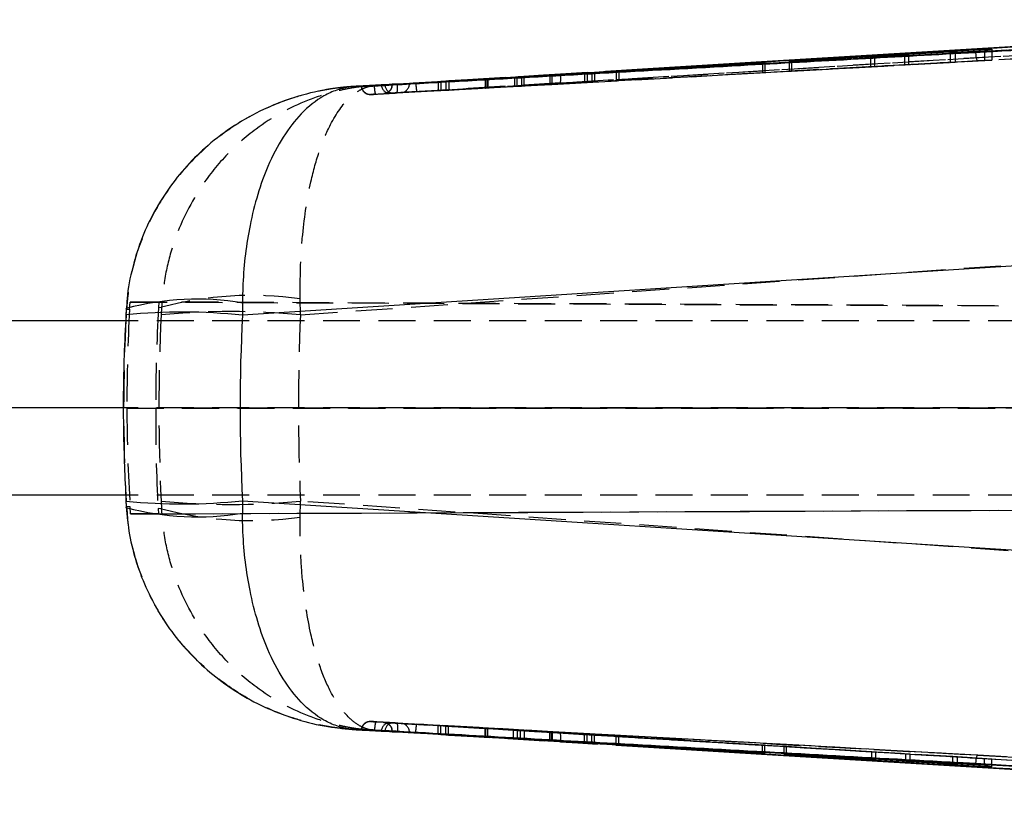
# Model space of a CAD drawing. Extents: x 39 to 393, y 13 to 280.
# Tile 8 of 24: x 187 to 221, y 122 to 148. Entities that reach past the tile are written whole.
import ezdxf

# ---------------------------------------------------------------- set-up
doc = ezdxf.new("R2010")
doc.units = 0
doc.linetypes.add('CENTERX2', pattern=[20.32, 12.7, -2.54, 2.54, -2.54])
doc.linetypes.add('HIDDEN', pattern=[1.905, 1.27, -0.635])
doc.layers.get('0').update_dxf_attribs({"linetype": 'CONTINUOUS'})

msp = doc.modelspace()

# ---------------------------------------------------------------- linework, layer by layer
at = {"color": 7, "linetype": 'CONTINUOUS'}
for p, q in [((239.858567, 148.359561), (199.886888, 146.147504)), ((236.220918, 148.349386), (212.40399, 146.906218)), ((225.662775, 147.714298), (212.40399, 146.906218)), ((220.317169, 147.350063), (213.435999, 146.944894)), ((217.454097, 147.171094), (219.059705, 147.264727)), ((218.889727, 147.233133), (220.062076, 147.300209)), ((219.059705, 147.264727), (218.889727, 147.233133)), ((219.059705, 147.264727), (219.059705, 147.242858)), ((220.062076, 147.300209), (220.317169, 147.350063)), ((212.517842, 146.883208), (207.49478, 146.590643)), ((212.40399, 146.906218), (208.310231, 146.655758)), ((212.436057, 146.871434), (212.517842, 146.883208)), ((213.350884, 146.931895), (216.281756, 147.102738)), ((213.435999, 146.944894), (213.350884, 146.931895)), ((213.435999, 146.944894), (213.435999, 146.936857)), ((216.143689, 147.07951), (217.316038, 147.146798)), ((216.281756, 147.102738), (216.143689, 147.07951)), ((216.281756, 147.102738), (216.281756, 147.087435)), ((217.316038, 147.146798), (217.454097, 147.171094)), ((206.663973, 146.548627), (204.23369, 146.401238)), ((205.219633, 146.457089), (206.569708, 146.538549)), ((206.569708, 146.538549), (206.663973, 146.548627)), ((207.413002, 146.581621), (212.436057, 146.871434)), ((207.49478, 146.590643), (207.413002, 146.581621)), ((207.49478, 146.590643), (207.49478, 146.586339)), ((201.285235, 146.226899), (203.910939, 146.379349)), ((201.384819, 146.233637), (201.285235, 146.226899)), ((202.903382, 146.322292), (201.384819, 146.233637)), ((201.555594, 146.245564), (202.926896, 146.324152)), ((201.651595, 146.252483), (201.555594, 146.245564)), ((203.993111, 146.387216), (201.651595, 146.252483)), ((204.151838, 146.393217), (206.320695, 146.512966)), ((206.413149, 146.522293), (205.196201, 146.454887)), ((206.320695, 146.512966), (206.413149, 146.522293)), ((198.451116, 146.067658), (198.656506, 146.079081)), ((198.655254, 146.078998), (198.648676, 146.077825)), ((198.656506, 146.079081), (198.655254, 146.078998)), ((199.359573, 146.116364), (199.335314, 146.11492)), ((199.337251, 146.094734), (199.335321, 146.114921)), ((199.707053, 146.121076), (199.70592, 146.120915)), ((199.886888, 146.146132), (199.886724, 146.146076)), ((199.887379, 146.126191), (199.886724, 146.146076)), ((199.886888, 146.147504), (199.886888, 146.146132)), ((227.829038, 140.317458), (194.563649, 138.198748)), ((194.56385, 138.626131), (194.563649, 138.198748)), ((190.548635, 138.009673), (151.27577, 138.009673)), ((190.480612, 135.009673), (151.27577, 135.009673)), ((190.550446, 132.009673), (151.27577, 132.009673)), ((190.559539, 131.806356), (190.576169, 131.498321)), ((194.563649, 131.820598), (227.829038, 129.701888)), ((194.563649, 131.820598), (194.56385, 131.393215)), ((198.656506, 123.940265), (198.451116, 123.951688)), ((198.648676, 123.941521), (198.655254, 123.940348)), ((198.655254, 123.940348), (198.656506, 123.940265)), ((199.337258, 123.924657), (199.335321, 123.904425)), ((199.335321, 123.904425), (199.359573, 123.902982)), ((199.70592, 123.898431), (199.707053, 123.89827)), ((199.887387, 123.893281), (199.886724, 123.87327)), ((199.886724, 123.87327), (199.886888, 123.873214)), ((199.886888, 123.873214), (199.886888, 123.871842)), ((199.886888, 123.871842), (239.858567, 121.659785)), ((203.883945, 123.641589), (201.286181, 123.792393)), ((201.286181, 123.792393), (201.38169, 123.785927)), ((201.38169, 123.785927), (202.90102, 123.697256)), ((202.923163, 123.695478), (201.551578, 123.774062)), ((201.551578, 123.774062), (201.650649, 123.766919)), ((201.650649, 123.766919), (204.017318, 123.63076)), ((206.319704, 123.506519), (204.124681, 123.627732)), ((204.258106, 123.616727), (206.661097, 123.470984)), ((205.196879, 123.564424), (206.413447, 123.497041)), ((206.569149, 123.480836), (205.218687, 123.562317)), ((206.413447, 123.497041), (206.319704, 123.506519)), ((206.661097, 123.470984), (206.569149, 123.480836)), ((212.436221, 123.147908), (207.413278, 123.437705)), ((207.413278, 123.437705), (207.494638, 123.428707)), ((207.494638, 123.428707), (207.494638, 123.433011)), ((207.494638, 123.428707), (212.517559, 123.13616)), ((212.40399, 123.113128), (236.220918, 121.66996)), ((212.517559, 123.13616), (212.436221, 123.147908)), ((213.180899, 123.112659), (213.266014, 123.100159)), ((220.062076, 122.719136), (213.180899, 123.112659)), ((213.266014, 123.100159), (213.266014, 123.107791)), ((213.266014, 123.100159), (216.196886, 122.930971)), ((216.196886, 122.930971), (216.196886, 122.94018)), ((216.196886, 122.930971), (216.334946, 122.90746)), ((216.334946, 122.90746), (216.334946, 122.932284)), ((216.334946, 122.90746), (217.507295, 122.838685)), ((217.369235, 122.863276), (217.369235, 122.873135)), ((217.507295, 122.838685), (217.369235, 122.863276)), ((217.369235, 122.863276), (218.974843, 122.770544)), ((218.974843, 122.770544), (218.974843, 122.781313)), ((218.974843, 122.770544), (219.14482, 122.738333)), ((219.14482, 122.738333), (219.14482, 122.771593)), ((219.14482, 122.738333), (220.317169, 122.669283)), ((220.317169, 122.669283), (220.062076, 122.719136))]:
    msp.add_line(p, q, dxfattribs=at)
at = {"color": 7, "linetype": 'HIDDEN'}
for p, q in [((235.842063, 148.015473), (200.559116, 145.884389)), ((205.49228, 146.183599), (236.217081, 148.045494)), ((240.846134, 148.097274), (219.813816, 146.943727)), ((218.889727, 147.233133), (218.889727, 146.892807)), ((219.059705, 147.242858), (219.059705, 146.902551)), ((220.062076, 147.300209), (220.062076, 146.957547)), ((220.317169, 147.350063), (220.317169, 146.97217)), ((200.472079, 145.875009), (219.813816, 146.943727)), ((212.517842, 146.883208), (212.517842, 146.541292)), ((213.350884, 146.931895), (213.350884, 146.587298)), ((213.435999, 146.592177), (220.317169, 146.97217)), ((213.435999, 146.936857), (213.435999, 146.592177)), ((216.143689, 147.07951), (216.143689, 146.741232)), ((216.281756, 147.087435), (216.281756, 146.749147)), ((217.316038, 147.146798), (217.316038, 146.805972)), ((217.454097, 147.171094), (217.454097, 146.813886)), ((219.059705, 146.902551), (217.454097, 146.813886)), ((220.062076, 146.957547), (218.889727, 146.892807)), ((218.889727, 146.892807), (219.059705, 146.902551)), ((220.317169, 146.97217), (220.062076, 146.957547)), ((208.310231, 146.655758), (205.496363, 146.483603)), ((206.569708, 146.538549), (206.569708, 146.212902)), ((206.663973, 146.548627), (206.663973, 146.218305)), ((207.413002, 146.581621), (207.413002, 146.259221)), ((212.436057, 146.536604), (207.413002, 146.259221)), ((207.49478, 146.586339), (207.49478, 146.263908)), ((207.49478, 146.263908), (212.517842, 146.541292)), ((212.436057, 146.871434), (212.436057, 146.536604)), ((212.517842, 146.541292), (212.436057, 146.536604)), ((216.281756, 146.749147), (213.350884, 146.587298)), ((213.350884, 146.587298), (213.435999, 146.592177)), ((217.316038, 146.805972), (216.143689, 146.741232)), ((216.143689, 146.741232), (216.281756, 146.749147)), ((217.454097, 146.813886), (217.316038, 146.805972)), ((200.518831, 146.18633), (200.75491, 146.200554)), ((201.285235, 146.226899), (201.285235, 145.920534)), ((201.384819, 146.233637), (201.384819, 145.926242)), ((201.555594, 146.245564), (201.555594, 145.93603)), ((201.651595, 146.252483), (201.651595, 145.941533)), ((202.903382, 146.322292), (202.903382, 146.010255)), ((202.926896, 146.324152), (202.926896, 146.011601)), ((202.991679, 146.327596), (202.991679, 146.015149)), ((202.99793, 146.015502), (202.99793, 146.327866)), ((203.910939, 146.379349), (203.910939, 146.065803)), ((203.993111, 146.387216), (203.993111, 146.070567)), ((204.151838, 146.393217), (204.151838, 146.079106)), ((206.320695, 146.198629), (204.151838, 146.079106)), ((204.23369, 146.401238), (204.23369, 146.083853)), ((205.127022, 146.451459), (205.127022, 146.133067)), ((205.196201, 146.454887), (205.196201, 146.136866)), ((205.196201, 146.136866), (206.413149, 146.203928)), ((206.569708, 146.212902), (205.219633, 146.138207)), ((206.320695, 146.512966), (206.320695, 146.198629)), ((206.413149, 146.203928), (206.320695, 146.198629)), ((206.413149, 146.522293), (206.413149, 146.203928)), ((206.663973, 146.218305), (206.569708, 146.212902)), ((207.413002, 146.259221), (207.49478, 146.263908)), ((198.975488, 145.792316), (200.472079, 145.875009)), ((199.359573, 146.116364), (199.13727, 146.102898)), ((199.70592, 146.137412), (200.300574, 146.173118)), ((199.70592, 146.120919), (200.300574, 146.155393)), ((199.70592, 146.137412), (199.70592, 146.120919)), ((205.49228, 146.183599), (199.710011, 145.833093)), ((199.874974, 145.842766), (205.49228, 146.183599)), ((200.409695, 145.875483), (200.411833, 145.875483)), ((200.471266, 145.875481), (200.472049, 145.875481)), ((200.496785, 146.185001), (200.518831, 146.18633)), ((201.285235, 145.920534), (201.384819, 145.926242)), ((201.384819, 145.926242), (202.903382, 146.010255)), ((202.926896, 146.011601), (201.555594, 145.93603)), ((201.555594, 145.93603), (201.651595, 145.941533)), ((201.651595, 145.941533), (203.993111, 146.070567)), ((198.969311, 145.791428), (198.975488, 145.792316)), ((196.557409, 138.213485), (226.580522, 140.317458)), ((196.557409, 138.213485), (196.549139, 138.76137)), ((190.579656, 138.401553), (190.570506, 138.43272)), ((190.68361, 138.407037), (190.701067, 138.653032)), ((191.691577, 138.653038), (190.701067, 138.653032)), ((190.701067, 138.653032), (256.297342, 138.366207)), ((191.691577, 138.653038), (191.678851, 138.46656)), ((191.678851, 138.46656), (191.782906, 138.473624)), ((266.127489, 138.327364), (191.691577, 138.653038)), ((191.782906, 138.473624), (191.770106, 138.213485)), ((190.557531, 138.213791), (190.567716, 138.198748)), ((190.567716, 138.198748), (190.579656, 138.401553)), ((190.579656, 138.401553), (190.68361, 138.407037)), ((250.037006, 138.009673), (190.548635, 138.009673)), ((250.037006, 135.009673), (190.480612, 135.009673)), ((190.588973, 135.009063), (256.297342, 134.999031)), ((266.127489, 134.997674), (191.580928, 135.009063)), ((250.037006, 132.009673), (190.550446, 132.009673)), ((190.567716, 131.820598), (190.557531, 131.805556)), ((190.579656, 131.617793), (190.567716, 131.820598)), ((190.718725, 131.366314), (256.850369, 131.655485)), ((191.673919, 131.366308), (266.178525, 131.692276)), ((191.770106, 131.805861), (191.782906, 131.545722)), ((196.549139, 131.257976), (196.557409, 131.805861)), ((226.580522, 129.701888), (196.557409, 131.805861)), ((190.570503, 131.586635), (190.579656, 131.617793)), ((190.70015, 131.611424), (190.579656, 131.617793)), ((190.718725, 131.366314), (190.70015, 131.611424)), ((191.673919, 131.366308), (190.718725, 131.366314)), ((191.66202, 131.553911), (191.673919, 131.366308)), ((191.782906, 131.545722), (191.66202, 131.553911)), ((198.975488, 124.22703), (198.969341, 124.22791)), ((200.472079, 124.144337), (198.975488, 124.22703)), ((198.651082, 123.965779), (198.648676, 123.941521)), ((199.13727, 123.916448), (199.359573, 123.902982)), ((199.70592, 123.898431), (199.70592, 123.881934)), ((200.300574, 123.863953), (199.70592, 123.898426)), ((200.300574, 123.846228), (199.70592, 123.881934)), ((199.710011, 124.186253), (205.49228, 123.835747)), ((205.49228, 123.835747), (199.874974, 124.17658)), ((200.411833, 124.143863), (200.409695, 124.143863)), ((200.472049, 124.143864), (200.471266, 124.143864)), ((219.813816, 123.075619), (200.472079, 124.144337)), ((200.559116, 124.134956), (235.842063, 122.003872)), ((201.38169, 124.085731), (201.286181, 124.0916)), ((201.286181, 124.0916), (203.883945, 123.934562)), ((201.286181, 123.792393), (201.286181, 124.0916)), ((202.90102, 123.993887), (201.38169, 124.085731)), ((201.38169, 123.785927), (201.38169, 124.085731)), ((201.650649, 124.069205), (201.551578, 124.075292)), ((201.551578, 124.075292), (202.923163, 123.992525)), ((201.551578, 123.774062), (201.551578, 124.075292)), ((204.017318, 123.926393), (201.650649, 124.069205)), ((201.650649, 123.766919), (201.650649, 124.069205)), ((202.90102, 123.697256), (202.90102, 123.993887)), ((202.923163, 123.695478), (202.923163, 123.992525)), ((202.993847, 123.691576), (202.993847, 123.988266)), ((202.995039, 123.691581), (202.995039, 123.988195)), ((203.883945, 123.641589), (203.883945, 123.934562)), ((204.017318, 123.63076), (204.017318, 123.926393)), ((204.124681, 123.920021), (206.319704, 123.787565)), ((204.124681, 123.627732), (204.124681, 123.920021)), ((206.661097, 123.766587), (204.258106, 123.91185)), ((204.258106, 123.616727), (204.258106, 123.91185)), ((200.518831, 123.833016), (200.496785, 123.834345)), ((200.754567, 123.818813), (200.518831, 123.833016)), ((205.126784, 123.859438), (205.126784, 123.568007)), ((205.127075, 123.568114), (205.127075, 123.859422)), ((206.413447, 123.781804), (205.196879, 123.855215)), ((205.196879, 123.564424), (205.196879, 123.855215)), ((205.218687, 123.853875), (206.569149, 123.772237)), ((205.218687, 123.562317), (205.218687, 123.853875)), ((236.217081, 121.973852), (205.49228, 123.835747)), ((206.319704, 123.787565), (206.413447, 123.781804)), ((206.319704, 123.506519), (206.319704, 123.787565)), ((206.413447, 123.497041), (206.413447, 123.781804)), ((206.569149, 123.772237), (206.661097, 123.766587)), ((206.569149, 123.480836), (206.569149, 123.772237)), ((206.661097, 123.470984), (206.661097, 123.766587)), ((207.494638, 123.716376), (207.413278, 123.721375)), ((207.413278, 123.721375), (212.436221, 123.41799)), ((207.413278, 123.437705), (207.413278, 123.721375)), ((212.517559, 123.412992), (207.494638, 123.716376)), ((207.494638, 123.433011), (207.494638, 123.716376)), ((212.436221, 123.147908), (212.436221, 123.41799)), ((212.436221, 123.41799), (212.517559, 123.412992)), ((212.517559, 123.13616), (212.517559, 123.412992)), ((213.266014, 123.367872), (213.180899, 123.373102)), ((213.180899, 123.373102), (220.062076, 122.957479)), ((213.180899, 123.112659), (213.180899, 123.373102)), ((216.196886, 123.190848), (213.266014, 123.367872)), ((213.266014, 123.107791), (213.266014, 123.367872)), ((216.334946, 123.182364), (216.196886, 123.190848)), ((216.196886, 122.94018), (216.196886, 123.190848)), ((217.507295, 123.111555), (216.334946, 123.182364)), ((216.334946, 122.932284), (216.334946, 123.182364)), ((218.974843, 123.023059), (217.369235, 123.120037)), ((217.369235, 123.120037), (217.507295, 123.111555)), ((217.369235, 122.873135), (217.369235, 123.120037)), ((217.507295, 122.838685), (217.507295, 123.111555)), ((219.14482, 123.012615), (218.974843, 123.023059)), ((218.974843, 122.781313), (218.974843, 123.023059)), ((220.317169, 122.941804), (219.14482, 123.012615)), ((219.14482, 122.771593), (219.14482, 123.012615)), ((219.813816, 123.075619), (240.846134, 121.922071)), ((220.062076, 122.957479), (220.317169, 122.941804)), ((220.062076, 122.719136), (220.062076, 122.957479)), ((220.317169, 122.669283), (220.317169, 122.941804))]:
    msp.add_line(p, q, dxfattribs=at)
at = {"color": 8, "linetype": 'CONTINUOUS'}
for p, q in [((199.469223, 146.102213), (199.467561, 146.120635)), ((199.46923, 123.917204), (199.467561, 123.89871))]:
    msp.add_line(p, q, dxfattribs=at)
at = {"color": 218, "linetype": 'CENTERX2'}
msp.add_line((200.477061, 135.009673), (253.358757, 135.009673), dxfattribs=at)
at = {"color": 7, "linetype": 'HIDDEN', "flags": 128}
for points in [[(205.496363, 146.483603), (204.908072, 146.447555), (202.483169, 146.298864), (199.879169, 146.139011)], [(200.75491, 146.200554), (200.800806, 146.200554), (200.83855, 146.200553)], [(199.879169, 123.880335), (200.450166, 123.845266), (202.875062, 123.69644), (205.496363, 123.535742)], [(200.838185, 123.818813), (200.800448, 123.818813), (200.754567, 123.818812)], [(205.496363, 123.535742), (206.094234, 123.499116), (208.149641, 123.37328)]]:
    msp.add_lwpolyline(points, dxfattribs=at)
at = {"color": 7, "linetype": 'CONTINUOUS', "flags": 128}
for points in [[(208.149641, 123.37328), (208.51916, 123.350657), (212.40399, 123.113128)], [(212.40399, 123.113128), (216.044224, 122.890883), (225.662775, 122.305048)]]:
    msp.add_lwpolyline(points, dxfattribs=at)
at = {"color": 7, "linetype": 'HIDDEN'}
for centre, radius, start, end in [((220.461008, 147.20279), 0.697116, 177.18734, 201.8156032), ((204.463094, 146.347636), 1.042177, 350.9440962, 7.4964618), ((198.953172, 146.095676), 0.30502, 183.3550725, 226.1860396), ((198.958942, 146.09603), 0.304165, 183.2101409, 273.1183346), ((199.63885, 146.133413), 0.304069, 187.3080124, 273.3924658), ((199.401734, 146.120586), 0.304187, 273.2466101, 0.0627026), ((199.738381, 146.100756), 0.269162, 179.6898657, 263.9496742), ((199.996452, 146.154997), 0.304122, 273.4979959, 0.0763602), ((198.952438, 146.095322), 0.304362, 250.6872966, 273.176597), ((194.868952, 126.974146), 11.906371, 81.8875327, 105.0221737), ((194.163758, 112.521239), 25.803509, 84.6773284, 95.3226716), ((194.163758, 157.498107), 25.803509, 264.6773284, 275.3226716), ((194.868952, 143.045199), 11.906371, 254.9778263, 278.1124673), ((198.958942, 123.923315), 0.304165, 86.8816654, 176.7898591), ((198.952416, 123.924324), 0.304058, 86.8090873, 109.4430231), ((199.401783, 123.898806), 0.304137, 359.9293526, 86.7452625), ((199.638905, 123.885868), 0.304131, 86.596107, 172.6724472), ((199.738375, 123.918603), 0.269148, 96.049348, 180.2978954), ((199.996519, 123.86441), 0.304055, 359.913751, 86.487043), ((204.463094, 123.67171), 1.042177, 352.5035382, 9.0559038), ((220.461008, 122.816556), 0.697116, 158.1843968, 182.81266)]:
    msp.add_arc(centre, radius, start, end, dxfattribs=at)
at = {"color": 8, "linetype": 'CONTINUOUS'}
for centre, radius, start, end in [((193.018857, 129.203667), 9.54829, 80.6881222, 104.8576043), ((192.486258, 118.411003), 19.896492, 84.0068295, 95.562875), ((192.486268, 151.608007), 19.896157, 264.4370009, 275.9932413), ((193.01886, 140.815366), 9.54798, 255.1418582, 279.3121606)]:
    msp.add_arc(centre, radius, start, end, dxfattribs=at)
at = {"color": 7, "linetype": 'HIDDEN'}
for centre, major_axis, ratio, start_param, end_param in [((202.792767, 146.00417), (0.20571, 0.011362), 0.000145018, 5.280133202, 6.025315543), ((202.79015, 146.004025), (0.207779, 0.011476), 0.000145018, 6.037224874, 7.135648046), ((204.020609, 146.071835), (0.203132, 0.011219), 0.000145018, 0.868406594, 2.141109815), ((204.125544, 146.077904), (0.203493, 0.011239), 0.000145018, 4.003752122, 5.272698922), ((205.334168, 146.144509), (0.207144, 0.011441), 0.000145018, 2.949665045, 3.983511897), ((205.33258, 146.144421), (0.205902, 0.011372), 0.000145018, 2.151402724, 2.940501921), ((252.315605, 135.009673), (0, 60.9), 0.997285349, 1.51400246, 1.570806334), ((254.942887, 135.009673), (64.463617, 0), 0.944718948, 3.089202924, 3.193982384), ((251.36054, 135.009673), (0, 60.9), 0.99789107, 1.514981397, 1.570806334), ((248.602027, 135.009673), (0, 60.9), 0.934494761, 1.51816428, 1.623428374), ((248.602027, 135.009673), (0, 60.9), 0.855776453, 1.51816428, 1.623428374), ((251.360492, 135.009673), (-33.509893, 50.967958), 0.994715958, 0.991627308, 1.04744677), ((252.315653, 135.009673), (30.92033, 52.567404), 0.994446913, 2.100076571, 2.156841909), ((202.787257, 124.000746), (0.207779, -0.012551), 0.00007209, 6.176169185, 7.274592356), ((202.78959, 124.000605), (0.20571, -0.012426), 0.00007209, 5.419077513, 6.164259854), ((203.993702, 123.927944), (0.203493, -0.012292), 0.00007209, 4.142696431, 5.411643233), ((204.149612, 123.918391), (0.203132, -0.01227), 0.00007209, 1.007350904, 2.280054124), ((205.333926, 123.846926), (0.207144, -0.012513), 0.00007209, 3.088609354, 4.122456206), ((205.332577, 123.847007), (0.205902, -0.012437), 0.00007209, 2.290347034, 3.079446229)]:
    msp.add_ellipse(centre, major_axis=major_axis, ratio=ratio, start_param=start_param, end_param=end_param, dxfattribs=at)
at = {"color": 7, "linetype": 'CONTINUOUS'}
msp.add_ellipse((254.942887, 135.009673), major_axis=(0, 60.9), ratio=0.99281111, start_param=1.518406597, end_param=1.623186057, dxfattribs=at)
at = {"color": 7, "linetype": 'HIDDEN'}
for points, knots in [([(239.85812, 148.353169), (233.190664, 147.986996), (219.86653, 147.255242), (206.543176, 146.515636), (199.886888, 146.146132)], [0, 0, 0, 0, 0.500404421, 1, 1, 1, 1]), ([(199.870586, 145.842075), (206.527107, 146.211593), (219.850978, 146.951229), (233.175613, 147.683033), (239.843345, 148.049233)], [0, 0, 0, 0, 0.499593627, 1, 1, 1, 1]), ([(219.813816, 146.943727), (217.126919, 146.79563), (210.239075, 146.415986), (203.351602, 146.031656), (199.150882, 145.797251)], [0, 0, 0, 0, 0.390092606, 1, 1, 1, 1]), ([(198.451116, 146.067658), (198.445299, 146.067333), (198.438502, 146.066953), (198.427388, 146.066313), (198.41455, 146.065563), (198.390039, 146.064077), (198.348614, 146.061419), (198.279087, 146.056543), (198.162373, 146.047181), (197.966256, 146.028137), (197.635676, 145.986567), (197.072687, 145.888204), (196.079249, 145.628722), (194.834034, 145.094437), (193.546245, 144.224006), (192.538359, 143.247016), (191.759451, 142.185008), (191.05342, 140.840142), (190.675324, 139.538825), (190.597782, 138.617033), (190.579656, 138.401553)], [0, 0, 0, 0, 0.001490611, 0.001742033, 0.002848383, 0.004781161, 0.00802493, 0.013470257, 0.022614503, 0.037983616, 0.063880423, 0.107832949, 0.184037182, 0.325715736, 0.450190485, 0.574614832, 0.675062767, 0.775484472, 0.947516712, 1, 1, 1, 1]), ([(199.13727, 146.102898), (199.13182, 146.102565), (199.125526, 146.10218), (199.116831, 146.10163), (199.107624, 146.101045), (199.089234, 146.099843), (199.056344, 146.097588), (199.000936, 146.093496), (198.907579, 146.085756), (198.750189, 146.070303), (198.484229, 146.037309), (198.144671, 145.980155), (197.559241, 145.850124), (196.481616, 145.506161), (195.17912, 144.786668), (193.965393, 143.706763), (192.954371, 142.432833), (192.27177, 141.02553), (191.889697, 139.613443), (191.818501, 138.853546), (191.782906, 138.473624)], [0, 0, 0, 0, 0.001491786, 0.001723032, 0.00238119, 0.004012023, 0.006759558, 0.011389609, 0.01919384, 0.032355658, 0.054597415, 0.092386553, 0.126295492, 0.217992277, 0.398919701, 0.52040092, 0.641828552, 0.814492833, 0.907253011, 1, 1, 1, 1]), ([(196.549139, 138.76137), (196.548865, 139.134886), (196.548309, 139.890615), (196.645374, 141.285722), (196.859461, 142.661593), (197.205719, 143.898465), (197.639608, 144.931618), (198.123351, 145.605299), (198.531093, 145.908746), (198.754635, 146.01694), (198.884966, 146.061473), (198.987489, 146.084613), (199.048314, 146.09424), (199.084437, 146.098531), (199.105906, 146.100576), (199.11865, 146.101616), (199.125773, 146.102138), (199.129342, 146.102385), (199.132715, 146.102611), (199.135156, 146.102765), (199.13727, 146.102898)], [0, 0, 0, 0, 0.091687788, 0.185510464, 0.35817058, 0.477745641, 0.601088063, 0.782030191, 0.873720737, 0.907615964, 0.945405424, 0.967646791, 0.980808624, 0.988612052, 0.993241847, 0.995989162, 0.997619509, 0.998276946, 0.998508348, 1, 1, 1, 1]), ([(199.13727, 146.102898), (199.024526, 146.096734), (198.796605, 146.084274), (198.567095, 146.073236), (198.451116, 146.067658)], [0, 0, 0, 0, 0.4946650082, 1, 1, 1, 1]), ([(198.648571, 146.077644), (198.648363, 146.075804), (198.643999, 146.037288), (198.670334, 145.969751), (198.718324, 145.893539), (198.77501, 145.844133), (198.829492, 145.814391), (198.876969, 145.798855), (198.913149, 145.792629), (198.935466, 145.790884), (198.948414, 145.790392), (198.966129, 145.790147), (198.995838, 145.79053), (199.059497, 145.792448), (199.122113, 145.795446), (199.157244, 145.797425), (199.163011, 145.797749)], [0, 0, 0, 0, 0.007416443, 0.155250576, 0.271980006, 0.369774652, 0.45219296, 0.519399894, 0.569917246, 0.599104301, 0.619691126, 0.64988501, 0.74295491, 0.858233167, 0.976727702, 1, 1, 1, 1]), ([(199.150882, 145.797251), (199.148631, 145.797615), (199.144128, 145.798343), (199.136725, 145.814962), (199.129194, 145.842262), (199.121792, 145.880258), (199.11481, 145.927114), (199.108567, 145.981023), (199.103751, 146.03364), (199.101426, 146.067886), (199.100479, 146.081838)], [0, 0, 0, 0, 0.130079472, 0.260159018, 0.390240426, 0.520322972, 0.65040468, 0.780484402, 0.91056486, 1, 1, 1, 1]), ([(199.676438, 145.997669), (199.674188, 145.990481), (199.66394, 145.95774), (199.626155, 145.912836), (199.57497, 145.868107), (199.525018, 145.841244), (199.483084, 145.826767), (199.451639, 145.820238), (199.433329, 145.817987), (199.424415, 145.817259), (199.422726, 145.81714), (199.422217, 145.817104)], [0, 0, 0, 0, 0.068371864, 0.311412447, 0.516879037, 0.687839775, 0.823182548, 0.920330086, 0.97832629, 0.993466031, 1, 1, 1, 1]), ([(199.700563, 146.120994), (199.701937, 146.103544), (199.705319, 146.060585), (199.687199, 146.02111), (199.676438, 145.997669)], [0, 0, 0, 0, 0.406188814, 1, 1, 1, 1]), ([(199.870586, 145.842075), (199.874623, 145.846842), (199.882696, 145.856375), (199.889601, 145.926872), (199.891721, 146.020999), (199.888733, 146.093391), (199.887379, 146.126191)], [0, 0, 0, 0, 0.2612031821, 0.5224029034, 0.7836081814, 1, 1, 1, 1]), ([(200.559116, 145.884389), (200.516105, 145.881789), (200.415877, 145.875731), (200.265359, 145.86662), (200.131751, 145.858526), (200.040739, 145.853016), (200.023333, 145.851951), (200.015008, 145.851442)], [0, 0, 0, 0, 0.1610711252, 0.3753357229, 0.5895337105, 0.8036771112, 1, 1, 1, 1]), ([(200.300574, 146.173118), (200.304503, 146.173361), (200.312361, 146.173848), (200.352029, 146.176255), (200.407194, 146.179592), (200.458985, 146.182722), (200.489293, 146.184549), (200.496785, 146.185001)], [0, 0, 0, 0, 0.231278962, 0.462566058, 0.693629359, 0.924273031, 1, 1, 1, 1]), ([(200.300574, 146.155402), (200.300574, 146.155402), (200.300572, 146.155402), (200.312788, 146.157252), (200.347047, 146.162405), (200.401349, 146.17059), (200.454437, 146.178608), (200.48699, 146.183522), (200.496785, 146.185001)], [0, 0, 0, 0, 0.000205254, 0.208415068, 0.438850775, 0.669584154, 0.900587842, 1, 1, 1, 1]), ([(200.518831, 146.18633), (200.52151, 146.147073), (200.526912, 146.067907), (200.538016, 145.96781), (200.549583, 145.897602), (200.555939, 145.888794), (200.559116, 145.884389)], [0, 0, 0, 0, 0.246927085, 0.49795093, 0.748974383, 1, 1, 1, 1]), ([(199.150882, 145.797251), (199.139185, 145.796618), (199.105086, 145.794773), (199.052526, 145.792506), (199.003652, 145.791028), (198.972109, 145.790658), (198.970234, 145.791173), (198.969304, 145.791428)], [0, 0, 0, 0, 0.117075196, 0.341288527, 0.563675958, 0.783646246, 1, 1, 1, 1]), ([(198.975488, 145.792316), (198.988864, 145.792996), (199.055745, 145.796393), (199.282842, 145.808183), (199.496604, 145.820582), (199.656843, 145.829876)], [0, 0, 0, 0, 0.05890735, 0.29453673, 1, 1, 1, 1]), ([(199.418961, 145.816888), (199.4204, 145.816975), (199.423429, 145.817159), (199.493906, 145.821107), (199.611516, 145.827663), (199.745637, 145.835125), (199.836205, 145.840163), (199.870586, 145.842075)], [0, 0, 0, 0, 0.200367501, 0.421706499, 0.643068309, 0.864503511, 1, 1, 1, 1]), ([(200.015015, 145.851443), (200.001634, 145.85061), (199.934727, 145.846446), (199.747121, 145.83506), (199.572914, 145.825436), (199.452221, 145.818767)], [0, 0, 0, 0, 0.071318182, 0.356590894, 1, 1, 1, 1]), ([(198.451116, 123.951688), (198.445299, 123.952013), (198.438502, 123.952392), (198.427388, 123.953033), (198.41455, 123.953783), (198.390039, 123.955269), (198.348614, 123.957927), (198.279087, 123.962803), (198.162373, 123.972164), (197.966256, 123.991209), (197.635676, 124.032778), (197.072692, 124.13115), (196.079208, 124.390555), (194.8413, 124.922381), (193.551352, 125.789001), (192.546831, 126.763217), (191.761241, 127.829607), (191.055182, 129.174774), (190.675294, 130.480497), (190.597777, 131.402308), (190.579656, 131.617793)], [0, 0, 0, 0, 0.001490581, 0.001741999, 0.002848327, 0.004781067, 0.008024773, 0.013469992, 0.022614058, 0.037982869, 0.063879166, 0.107830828, 0.184033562, 0.32570933, 0.44826032, 0.574616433, 0.673886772, 0.775488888, 0.947517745, 1, 1, 1, 1]), ([(199.13727, 123.916448), (199.13182, 123.916781), (199.125526, 123.917165), (199.116831, 123.917716), (199.107624, 123.918301), (199.089234, 123.919503), (199.056344, 123.921758), (199.000936, 123.92585), (198.907579, 123.933589), (198.750189, 123.949042), (198.484229, 123.982036), (198.144671, 124.039191), (197.559241, 124.169221), (196.481616, 124.513185), (195.17912, 125.232678), (193.965393, 126.312583), (192.954371, 127.586512), (192.27177, 128.993816), (191.889697, 130.405903), (191.818501, 131.1658), (191.782906, 131.545722)], [0, 0, 0, 0, 0.001491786, 0.001723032, 0.00238119, 0.004012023, 0.006759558, 0.011389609, 0.01919384, 0.032355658, 0.054597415, 0.092386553, 0.126295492, 0.217992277, 0.398919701, 0.52040092, 0.641828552, 0.814492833, 0.907253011, 1, 1, 1, 1]), ([(199.13727, 123.916448), (199.135156, 123.916581), (199.132715, 123.916734), (199.129342, 123.916961), (199.125773, 123.917207), (199.11865, 123.91773), (199.105906, 123.918769), (199.084437, 123.920815), (199.048314, 123.925105), (198.987489, 123.934733), (198.884966, 123.957873), (198.754635, 124.002406), (198.531092, 124.110595), (198.123378, 124.414122), (197.641708, 125.08407), (197.20791, 126.116916), (196.86034, 127.350762), (196.645839, 128.729781), (196.548776, 130.124639), (196.549018, 130.880215), (196.549139, 131.257976)], [0, 0, 0, 0, 0.001491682, 0.001723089, 0.002380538, 0.004010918, 0.006758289, 0.011388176, 0.01919176, 0.032353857, 0.054595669, 0.092385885, 0.126281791, 0.217974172, 0.398919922, 0.520401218, 0.641828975, 0.814492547, 0.907252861, 1, 1, 1, 1]), ([(199.124648, 124.223509), (199.108155, 124.22439), (199.063538, 124.226772), (199.002818, 124.228671), (198.966311, 124.22919), (198.942057, 124.228957), (198.905671, 124.226139), (198.854237, 124.215261), (198.784743, 124.183537), (198.715363, 124.124158), (198.66161, 124.039098), (198.653783, 123.97336), (198.650032, 123.941857)], [0, 0, 0, 0, 0.070483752, 0.19067213, 0.314445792, 0.367832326, 0.399592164, 0.484631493, 0.586168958, 0.722045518, 0.866797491, 1, 1, 1, 1]), ([(198.969341, 124.227911), (198.969264, 124.228064), (198.96904, 124.228508), (198.986523, 124.22861), (199.027001, 124.227696), (199.083768, 124.225619), (199.128456, 124.223272), (199.150882, 124.222095)], [0, 0, 0, 0, 0.11503384, 0.333018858, 0.553090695, 0.775727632, 1, 1, 1, 1]), ([(199.656955, 124.189463), (199.643574, 124.190263), (199.576667, 124.194263), (199.349481, 124.207508), (199.13573, 124.218665), (198.975488, 124.22703)], [0, 0, 0, 0, 0.058897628, 0.29448836, 1, 1, 1, 1]), ([(199.151143, 124.222081), (199.148875, 124.221718), (199.144338, 124.220992), (199.136875, 124.204375), (199.129322, 124.177077), (199.121891, 124.139081), (199.114911, 124.092226), (199.108689, 124.038317), (199.103919, 123.985697), (199.101639, 123.951448), (199.10071, 123.937494)], [0, 0, 0, 0, 0.13007996, 0.260160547, 0.390241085, 0.520322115, 0.650402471, 0.780483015, 0.910565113, 1, 1, 1, 1]), ([(199.150882, 124.222095), (201.837622, 124.072024), (208.725065, 123.68732), (215.612883, 123.30736), (219.813816, 123.075619)], [0, 0, 0, 0, 0.390092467, 1, 1, 1, 1]), ([(199.870586, 124.177271), (199.836205, 124.179183), (199.745637, 124.184221), (199.611515, 124.191683), (199.493909, 124.198239), (199.423215, 124.202199), (199.420396, 124.202371), (199.419051, 124.202453)], [0, 0, 0, 0, 0.135246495, 0.356273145, 0.577226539, 0.798157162, 1, 1, 1, 1]), ([(199.419051, 124.202453), (199.43243, 124.20173), (199.499324, 124.198118), (199.697985, 124.187148), (199.883329, 124.175897), (200.015149, 124.167894)], [0, 0, 0, 0, 0.067333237, 0.33666575, 1, 1, 1, 1]), ([(199.422381, 124.20223), (199.422725, 124.202206), (199.42396, 124.202119), (199.432852, 124.201417), (199.449523, 124.199395), (199.479934, 124.19335), (199.53228, 124.17612), (199.598376, 124.138217), (199.634357, 124.09118), (199.651211, 124.069147)], [0, 0, 0, 0, 0.005614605, 0.020141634, 0.097021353, 0.190358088, 0.357658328, 0.69911651, 1, 1, 1, 1]), ([(198.451116, 123.951688), (198.567095, 123.94611), (198.796605, 123.935072), (199.024526, 123.922611), (199.13727, 123.916448)], [0, 0, 0, 0, 0.5053349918, 1, 1, 1, 1]), ([(199.651211, 124.069147), (199.653934, 124.066099), (199.679874, 124.037055), (199.702025, 123.976158), (199.701071, 123.919717), (199.700705, 123.898079)], [0, 0, 0, 0, 0.067435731, 0.642479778, 1, 1, 1, 1]), ([(239.843345, 121.970113), (233.175613, 122.336312), (219.850978, 123.068116), (206.527107, 123.807753), (199.870586, 124.177271)], [0, 0, 0, 0, 0.500406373, 1, 1, 1, 1]), ([(199.870586, 124.177271), (199.874623, 124.172504), (199.882696, 124.16297), (199.889601, 124.092473), (199.89172, 123.998385), (199.888737, 123.926037), (199.887387, 123.893281)], [0, 0, 0, 0, 0.261277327, 0.522551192, 0.783830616, 1, 1, 1, 1]), ([(199.886888, 123.873214), (206.543176, 123.50371), (219.86653, 122.764104), (233.190664, 122.03235), (239.85812, 121.666177)], [0, 0, 0, 0, 0.499595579, 1, 1, 1, 1]), ([(200.015157, 124.167894), (200.02352, 124.167383), (200.041124, 124.166307), (200.131747, 124.160819), (200.26536, 124.152726), (200.415877, 124.143615), (200.516105, 124.137556), (200.559116, 124.134956)], [0, 0, 0, 0, 0.194279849, 0.4089676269, 0.6237101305, 0.8385194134, 1, 1, 1, 1]), ([(200.496785, 123.834345), (200.48699, 123.835823), (200.454437, 123.840738), (200.401349, 123.848756), (200.347047, 123.85694), (200.312788, 123.862094), (200.300572, 123.863944), (200.300574, 123.863943), (200.300574, 123.863943)], [0, 0, 0, 0, 0.099412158, 0.330415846, 0.561149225, 0.791584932, 0.999794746, 1, 1, 1, 1]), ([(200.518831, 123.833016), (200.52151, 123.872273), (200.526912, 123.951439), (200.538016, 124.051536), (200.549583, 124.121743), (200.555939, 124.130552), (200.559116, 124.134956)], [0, 0, 0, 0, 0.246927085, 0.49795093, 0.748974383, 1, 1, 1, 1]), ([(200.496785, 123.834345), (200.481254, 123.835282), (200.442939, 123.837593), (200.386254, 123.841018), (200.336486, 123.844033), (200.30791, 123.845769), (200.30266, 123.846097), (200.300574, 123.846228)], [0, 0, 0, 0, 0.156837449, 0.386943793, 0.617229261, 0.847887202, 1, 1, 1, 1])]:
    msp.add_open_spline(points, degree=3, knots=knots, dxfattribs=at)
at = {"color": 7, "linetype": 'CONTINUOUS'}
for points, knots in [([(200.75491, 146.200554), (200.807635, 146.203731), (201.668711, 146.255611), (205.763196, 146.502311), (217.392537, 147.202957), (228.213692, 147.854856), (235.801376, 148.311961)], [0, 0, 0, 0, 0.004513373, 0.073709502, 0.350494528, 1, 1, 1, 1]), ([(219.764731, 147.236998), (219.963965, 147.248039), (220.969287, 147.303752), (223.538094, 147.445927), (226.195451, 147.592622), (228.046724, 147.69459), (228.334486, 147.71044)], [0, 0, 0, 0, 0.06974626, 0.35193627, 0.899265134, 1, 1, 1, 1]), ([(199.100464, 146.081837), (199.264843, 146.091107), (200.235252, 146.145834), (204.429801, 146.382035), (211.153432, 146.758823), (217.071243, 147.087432), (219.764731, 147.236998)], [0, 0, 0, 0, 0.023865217, 0.140887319, 0.608975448, 1, 1, 1, 1]), ([(202.991679, 146.327596), (202.98359, 146.327093), (202.967414, 146.326087), (202.930534, 146.323895), (202.907422, 146.32253), (202.903382, 146.322292)], [0, 0, 0, 0, 0.452124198, 0.904218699, 1, 1, 1, 1]), ([(202.926896, 146.324152), (202.94327, 146.325077), (202.976022, 146.326927), (202.988436, 146.327577), (202.994644, 146.327902)], [0, 0, 0, 0, 0.499970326, 1, 1, 1, 1]), ([(202.994994, 146.327866), (202.995845, 146.327898), (202.997164, 146.327947), (202.993116, 146.327688), (202.991679, 146.327596)], [0, 0, 0, 0, 0.644849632, 1, 1, 1, 1]), ([(203.910939, 146.379349), (203.931425, 146.380552), (203.972394, 146.382957), (204.042364, 146.387003), (204.104743, 146.39057), (204.137577, 146.392416), (204.151838, 146.393217)], [0, 0, 0, 0, 0.265361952, 0.530690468, 0.796159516, 1, 1, 1, 1]), ([(204.23369, 146.401238), (204.213063, 146.400011), (204.171812, 146.397556), (204.101683, 146.393453), (204.039619, 146.389864), (204.007112, 146.388013), (203.993111, 146.387216)], [0, 0, 0, 0, 0.266161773, 0.532282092, 0.798552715, 1, 1, 1, 1]), ([(205.196201, 146.454888), (205.180625, 146.454028), (205.149471, 146.452307), (205.127541, 146.451179), (205.129647, 146.451389), (205.130345, 146.451459)], [0, 0, 0, 0, 0.4005427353, 0.8011241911, 1, 1, 1, 1]), ([(205.13083, 146.451587), (205.137686, 146.452043), (205.151399, 146.452953), (205.188032, 146.455191), (205.213204, 146.456703), (205.219633, 146.457089)], [0, 0, 0, 0, 0.426822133, 0.8536162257, 1, 1, 1, 1]), ([(198.453202, 146.067774), (198.165856, 146.043376), (197.50262, 145.987061), (196.481738, 145.75015), (195.412218, 145.356493), (194.400496, 144.817828), (193.502866, 144.170242), (192.727988, 143.440586), (192.079824, 142.657529), (191.53815, 141.807243), (191.092156, 140.873144), (190.772568, 139.858118), (190.600069, 139.024964), (190.58882, 138.544068), (190.586168, 138.430681)], [0, 0, 0, 0, 0.074437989, 0.171813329, 0.26923138, 0.366270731, 0.462979, 0.548140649, 0.632144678, 0.714570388, 0.795876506, 0.884157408, 0.972686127, 1, 1, 1, 1]), ([(198.451116, 146.067658), (198.448103, 146.06749), (198.444583, 146.067294), (198.438813, 146.066956), (198.432179, 146.066553), (198.419481, 146.065731), (198.39802, 146.064197), (198.362034, 146.061207), (198.301617, 146.055014), (198.200217, 146.041297), (198.029513, 146.008727), (197.739517, 145.925736), (197.230015, 145.693507), (196.596946, 145.19369), (195.95066, 144.359397), (195.452771, 143.411173), (195.076164, 142.37188), (194.74502, 141.048177), (194.583196, 139.759081), (194.567516, 138.840794), (194.56385, 138.626131)], [0, 0, 0, 0, 0.0014907, 0.001742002, 0.002846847, 0.004778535, 0.008021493, 0.013465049, 0.022607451, 0.037973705, 0.063867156, 0.107815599, 0.184018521, 0.325715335, 0.450190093, 0.574613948, 0.67506164, 0.775482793, 0.947515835, 1, 1, 1, 1]), ([(198.648676, 146.077825), (198.651088, 146.076705), (198.656143, 146.074357), (198.747829, 146.071714), (198.884154, 146.072678), (199.008839, 146.076905), (199.082752, 146.080884), (199.100464, 146.081837)], [0, 0, 0, 0, 0.233021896, 0.488287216, 0.709336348, 0.930346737, 1, 1, 1, 1]), ([(199.335321, 146.114921), (199.323328, 146.114233), (199.257921, 146.110484), (199.031653, 146.097843), (198.817376, 146.087126), (198.656506, 146.079081)], [0, 0, 0, 0, 0.052995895, 0.289026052, 1, 1, 1, 1]), ([(199.467561, 146.120635), (199.436021, 146.119578), (199.39135, 146.118081), (199.366792, 146.116754), (199.359573, 146.116364)], [0, 0, 0, 0, 0.70604907, 1, 1, 1, 1]), ([(199.879169, 146.139011), (199.815486, 146.135437), (199.694452, 146.128644), (199.554457, 146.123537), (199.490587, 146.121404), (199.467561, 146.120635)], [0, 0, 0, 0, 0.4152399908, 0.7891962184, 1, 1, 1, 1]), ([(199.886888, 146.147504), (199.864409, 146.14625), (199.819454, 146.143744), (199.762641, 146.140578), (199.722696, 146.138349), (199.706238, 146.137431), (199.70624, 146.137431), (199.706241, 146.137431)], [0, 0, 0, 0, 0.230378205, 0.460745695, 0.691328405, 0.922250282, 1, 1, 1, 1]), ([(190.576169, 138.521025), (190.570708, 138.440493), (190.563758, 138.337989), (190.559158, 138.234933), (190.558172, 138.212843)], [0, 0, 0, 0, 0.785642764, 1, 1, 1, 1]), ([(190.557535, 138.21388), (190.535128, 137.747798), (190.471241, 136.418893), (190.450571, 134.279297), (190.522716, 132.610751), (190.557535, 131.805466)], [0, 0, 0, 0, 0.218430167, 0.622793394, 1, 1, 1, 1]), ([(190.586764, 131.587225), (190.600377, 131.358718), (190.634136, 130.792046), (190.840596, 129.908378), (191.174972, 128.949974), (191.632716, 128.045164), (192.199627, 127.201336), (192.869516, 126.431289), (193.638599, 125.742545), (194.495179, 125.14842), (195.432909, 124.657292), (196.440075, 124.284022), (197.454616, 124.039255), (198.134848, 123.979525), (198.453202, 123.951571)], [0, 0, 0, 0, 0.055126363, 0.136706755, 0.218484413, 0.301546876, 0.38399731, 0.468696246, 0.554602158, 0.642382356, 0.731887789, 0.823752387, 0.917514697, 1, 1, 1, 1]), ([(198.451116, 123.951688), (198.448103, 123.951856), (198.444583, 123.952052), (198.438813, 123.95239), (198.432179, 123.952793), (198.419481, 123.953614), (198.39802, 123.955149), (198.362034, 123.958139), (198.301617, 123.964332), (198.200217, 123.978049), (198.029513, 124.010619), (197.739517, 124.09361), (197.230015, 124.325839), (196.596946, 124.825655), (195.95066, 125.659949), (195.452771, 126.608173), (195.076164, 127.647466), (194.74502, 128.971169), (194.583196, 130.260265), (194.567516, 131.178552), (194.56385, 131.393215)], [0, 0, 0, 0, 0.0014907, 0.001742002, 0.002846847, 0.004778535, 0.008021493, 0.013465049, 0.022607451, 0.037973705, 0.063867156, 0.107815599, 0.184018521, 0.325715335, 0.450190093, 0.574613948, 0.67506164, 0.775482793, 0.947515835, 1, 1, 1, 1]), ([(199.100874, 123.937486), (199.036556, 123.940549), (198.916139, 123.946282), (198.772913, 123.947629), (198.679456, 123.945896), (198.646193, 123.943322), (198.648139, 123.94191), (198.648676, 123.941521)], [0, 0, 0, 0, 0.253202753, 0.474055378, 0.694904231, 0.915789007, 1, 1, 1, 1]), ([(198.656506, 123.940265), (198.66944, 123.939636), (198.735785, 123.936408), (198.962043, 123.92516), (199.175382, 123.91331), (199.335314, 123.904426)], [0, 0, 0, 0, 0.057159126, 0.293189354, 1, 1, 1, 1]), ([(219.764731, 122.782348), (219.574133, 122.792914), (218.577447, 122.848166), (214.356439, 123.082472), (207.659, 123.455802), (201.767867, 123.787377), (199.100874, 123.937485)], [0, 0, 0, 0, 0.027670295, 0.1446947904, 0.6127920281, 1, 1, 1, 1]), ([(199.359573, 123.902982), (199.370995, 123.902394), (199.396735, 123.901069), (199.442247, 123.899553), (199.467561, 123.89871)], [0, 0, 0, 0, 0.443780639, 1, 1, 1, 1]), ([(199.467561, 123.89871), (199.504348, 123.897486), (199.583302, 123.894856), (199.730503, 123.888904), (199.833355, 123.882975), (199.879169, 123.880335)], [0, 0, 0, 0, 0.3260472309, 0.6997980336, 1, 1, 1, 1]), ([(199.70592, 123.881934), (199.706747, 123.881887), (199.708406, 123.881793), (199.739565, 123.880056), (199.788296, 123.877338), (199.841026, 123.874399), (199.87523, 123.872492), (199.886888, 123.871842)], [0, 0, 0, 0, 0.220354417, 0.442260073, 0.664018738, 0.885487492, 1, 1, 1, 1]), ([(235.801376, 121.707385), (235.669893, 121.715306), (234.730041, 121.771925), (230.55671, 122.02334), (219.005833, 122.719197), (208.263491, 123.36641), (200.754567, 123.818813)], [0, 0, 0, 0, 0.011254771, 0.08045016, 0.357232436, 1, 1, 1, 1]), ([(202.90102, 123.697256), (202.919317, 123.696174), (202.955913, 123.69401), (202.988198, 123.69204), (202.996679, 123.691467), (202.994328, 123.691558), (202.993847, 123.691576)], [0, 0, 0, 0, 0.307110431, 0.614245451, 0.921026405, 1, 1, 1, 1]), ([(202.993847, 123.691576), (202.988855, 123.691831), (202.978871, 123.692342), (202.947547, 123.694093), (202.926803, 123.695271), (202.923163, 123.695478)], [0, 0, 0, 0, 0.451914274, 0.903816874, 1, 1, 1, 1]), ([(204.124681, 123.627732), (204.105685, 123.628801), (204.067695, 123.63094), (203.998608, 123.634904), (203.934786, 123.638603), (203.899265, 123.640689), (203.883945, 123.641589)], [0, 0, 0, 0, 0.265964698, 0.531907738, 0.798111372, 1, 1, 1, 1]), ([(204.017318, 123.63076), (204.036149, 123.629687), (204.07381, 123.62754), (204.142646, 123.623548), (204.206695, 123.619791), (204.242524, 123.617656), (204.258106, 123.616727)], [0, 0, 0, 0, 0.265170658, 0.530330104, 0.795734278, 1, 1, 1, 1]), ([(205.218687, 123.562317), (205.200703, 123.563401), (205.164734, 123.565571), (205.130981, 123.567701), (205.128403, 123.567974), (205.127075, 123.568114)], [0, 0, 0, 0, 0.326488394, 0.652983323, 1, 1, 1, 1]), ([(205.127075, 123.568114), (205.130788, 123.567956), (205.138216, 123.56764), (205.168669, 123.565994), (205.19113, 123.564744), (205.196879, 123.564424)], [0, 0, 0, 0, 0.426613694, 0.853231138, 1, 1, 1, 1]), ([(228.334486, 122.308906), (228.150253, 122.319053), (227.15991, 122.373598), (224.3033, 122.531089), (221.63097, 122.679032), (219.764731, 122.782348)], [0, 0, 0, 0, 0.064493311, 0.346683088, 1, 1, 1, 1])]:
    msp.add_open_spline(points, degree=3, knots=knots, dxfattribs=at)
at = {"color": 8, "linetype": 'CONTINUOUS'}
for points, knots in [([(199.886724, 146.146076), (199.873044, 146.144174), (199.836906, 146.139149), (199.78323, 146.13169), (199.736223, 146.125158), (199.709009, 146.121366), (199.707632, 146.121162), (199.707053, 146.121076)], [0, 0, 0, 0, 0.140718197, 0.371742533, 0.602509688, 0.833059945, 1, 1, 1, 1]), ([(199.707053, 123.89827), (199.707632, 123.898184), (199.709009, 123.89798), (199.736223, 123.894188), (199.78323, 123.887656), (199.836906, 123.880196), (199.873044, 123.875172), (199.886724, 123.87327)], [0, 0, 0, 0, 0.1669400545, 0.3974903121, 0.6282574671, 0.8592818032, 1, 1, 1, 1])]:
    msp.add_open_spline(points, degree=3, knots=knots, dxfattribs=at)

doc.saveas('drawing.dxf')
